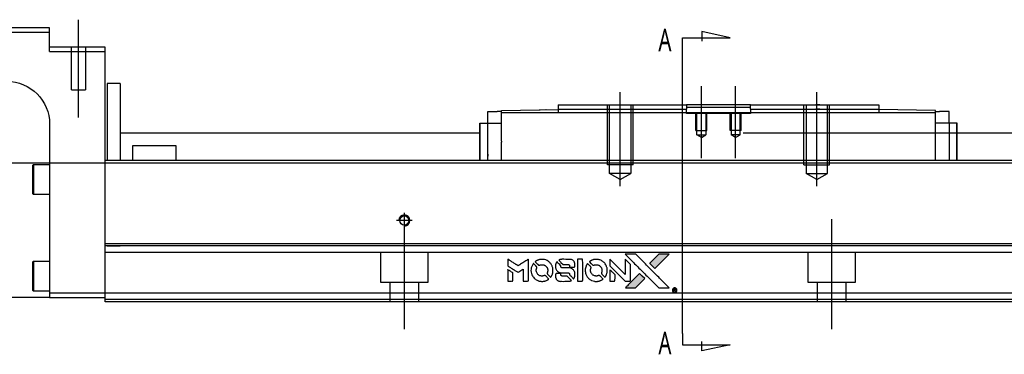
# Model space of a CAD drawing. Header units: millimetres. Extents: x -386 to 3135, y -1989 to 860.
# Tile 2 of 41: x -175 to 56, y -1989 to -1911. Entities that reach past the tile are written whole.
import ezdxf
from ezdxf.lldxf.tags import DXFTag

# ---------------------------------------------------------------- set-up
doc = ezdxf.new("R2010")
doc.units = ezdxf.units.MM
doc.layers.get('0').update_dxf_attribs({"linetype": 'CONTINUOUS'})
doc.styles.add('CHN', font='Microsoft JhengHei.ttf')
tags = doc.linetypes.add('DASHED', pattern=[25.72, 12.86, -12.86]).pattern_tags.tags
tags[6:7] = [DXFTag(74, 4), DXFTag(75, 0), DXFTag(340, '0'), DXFTag(46, 0.0), DXFTag(50, 0.0), DXFTag(44, 0.0), DXFTag(45, 0.0)]
tags[4:5] = [DXFTag(74, 4), DXFTag(75, 0), DXFTag(340, '0'), DXFTag(46, 0.0), DXFTag(50, 0.0), DXFTag(44, 0.0), DXFTag(45, 0.0)]

# ---------------------------------------------------------------- blocks, each defined once
blk = doc.blocks.new('MosionX logo(完整正式版)')
h = blk.add_hatch(color=22)
h.dxf.hatch_style = 1
h.paths.add_polyline_path([(-1416, 1831), (-1517, 1831), (-1619, 1831), (-1707, 1742, 0.000288), (-1740, 1709, 0.000479), (-1769, 1680, 0.000013), (-1794, 1654, 0.197177), (-1794, 1654, 0.197497), (-1794, 1653, 0.00004), (-1779, 1638, 0.000834), (-1763, 1622, 0.000506), (-1744, 1603), (-1694, 1552), (-1555, 1692)])
h.paths.add_polyline_path([(-1892, 1355), (-1942, 1405, 0.000476), (-1962, 1424, 0.000789), (-1978, 1441, 0.000035), (-1993, 1455, 0.19758), (-1993, 1456, 0.198396), (-1994, 1455, 0.000019), (-2014, 1435, 0.000582), (-2036, 1413, 0.000351), (-2062, 1387, 0.000108), (-2174, 1275, 0.000692), (-2230, 1218, 0.000077), (-2269, 1179, 0.197527), (-2269, 1178, 0.410182), (-2269, 1177, 0.000493), (-2248, 1177, 0.002424), (-2219, 1177, 0.000529), (-2169, 1177), (-2070, 1177), (-1981, 1266)])
at = {"color": 22}
for points in [[(-4562, 1668), (-4562, 1603), (-4545, 1592, -0.000297), (-4534, 1586, -0.000037), (-4510, 1571, -0.000043), (-4482, 1554, -0.000036), (-4452, 1535, 0.000044), (-4422, 1517, 0.000063), (-4396, 1501, 0.000035), (-4374, 1488, 0.0009), (-4368, 1484), (-4360, 1479), (-4348, 1486, 0.001175), (-4342, 1490, 0.000208), (-4329, 1498, 0.000225), (-4315, 1506, 0.000203), (-4300, 1516, -0.000711), (-4286, 1525, -0.001119), (-4274, 1532, -0.000263), (-4263, 1539, -0.04589), (-4262, 1539, -0.519312), (-4261, 1539, -0.001914), (-4261, 1521, -0.003124), (-4260, 1493, -0.000285), (-4260, 1421), (-4260, 1303), (-4219, 1303, 0.001727), (-4189, 1303, 0.025279), (-4179, 1303, 0.073886), (-4173, 1305, 0.07426), (-4167, 1308, 0.03264), (-4166, 1310, 0.01784), (-4164, 1311, 0.017712), (-4163, 1313, 0.026854), (-4162, 1315), (-4160, 1319), (-4160, 1526), (-4159, 1733), (-4162, 1731, -0.004595), (-4163, 1730, -0.00016), (-4169, 1726, -0.000298), (-4177, 1722, -0.000208), (-4185, 1717, 0.000986), (-4210, 1701, 0.00025), (-4250, 1676, 0.000268), (-4292, 1650, 0.000436), (-4329, 1627, -0.002932), (-4341, 1619, -0.004718), (-4351, 1613, -0.001113), (-4360, 1608, -0.227179), (-4361, 1608, -0.045982), (-4362, 1608, -0.000145), (-4374, 1616, -0.000825), (-4387, 1624, -0.000517), (-4403, 1634, 0.000056), (-4458, 1668, 0.000289), (-4488, 1687, 0.000481), (-4511, 1701, 0.000418), (-4535, 1715), (-4562, 1732)], [(-3917, 1731, 0.024131), (-3935, 1728, 0.022344), (-3954, 1723, 0.021883), (-3972, 1717, 0.020884), (-3990, 1709, 0.010669), (-4000, 1703, 0.010389), (-4011, 1697, 0.010913), (-4020, 1692, 0.022227), (-4026, 1687), (-4029, 1685), (-3996, 1653, 0.002452), (-3984, 1640, 0.003628), (-3972, 1630, 0.001662), (-3963, 1621, 0.070159), (-3960, 1619, 0.047671), (-3958, 1618, 0.018624), (-3956, 1618, 0.017921), (-3953, 1617, 0.018804), (-3950, 1617, 0.018255), (-3946, 1617, 0.041312), (-3943, 1617, 0.037164), (-3939, 1618, 0.012342), (-3935, 1620, -0.015101), (-3924, 1624, -0.035998), (-3916, 1626, -0.033244), (-3907, 1627, -0.011249), (-3894, 1627, -0.004059), (-3883, 1627, -0.019693), (-3877, 1627, -0.027943), (-3872, 1626, -0.014411), (-3866, 1624, -0.033089), (-3851, 1619, -0.033887), (-3838, 1613, -0.034021), (-3825, 1604, -0.033942), (-3814, 1594, -0.02816), (-3804, 1582, -0.035032), (-3796, 1570, -0.035269), (-3790, 1557, -0.029196), (-3785, 1543, -0.037862), (-3782, 1526, -0.043657), (-3782, 1510, -0.043064), (-3784, 1494, -0.035184), (-3790, 1477, 0.033699), (-3792, 1470, 0.052815), (-3793, 1463, 0.059167), (-3793, 1456, 0.058972), (-3791, 1450, 0.059208), (-3788, 1445, 0.021125), (-3783, 1439, 0.008691), (-3773, 1429, 0.000851), (-3749, 1405, 0.001873), (-3736, 1393, 0.013884), (-3730, 1387, 0.022355), (-3726, 1385, 0.341453), (-3725, 1385, 0.073011), (-3722, 1388, 0.004587), (-3714, 1399, 0.00748), (-3707, 1411, 0.016837), (-3702, 1420, 0.028606), (-3692, 1443, 0.031352), (-3685, 1465, 0.031004), (-3681, 1489, 0.0268), (-3680, 1514, 0.026698), (-3681, 1541, 0.03002), (-3686, 1566, 0.030357), (-3693, 1590, 0.028554), (-3703, 1614, 0.062944), (-3732, 1658, 0.062206), (-3772, 1694, 0.062448), (-3819, 1719, 0.064355), (-3870, 1731, 0.017377), (-3880, 1731, 0.008369), (-3893, 1731, 0.008367), (-3907, 1731, 0.01757)], [(-3516, 1731, 0.018538), (-3522, 1730, 0.010695), (-3530, 1729, 0.01068), (-3538, 1727, 0.017678), (-3544, 1725, 0.013849), (-3551, 1722, 0.011814), (-3559, 1719, 0.004513), (-3566, 1716, 0.290035), (-3566, 1715, 0.196418), (-3566, 1714, 0.000124), (-3554, 1702, 0.001477), (-3540, 1688, 0.000898), (-3524, 1671), (-3481, 1629), (-3427, 1628, -0.001471), (-3387, 1628, -0.028714), (-3374, 1627, -0.097073), (-3367, 1625, -0.084199), (-3361, 1620, -0.042698), (-3359, 1616, -0.053912), (-3357, 1612, -0.051004), (-3356, 1608, -0.032967), (-3355, 1602, 0.00807), (-3355, 1600, 0.003023), (-3355, 1596, 0.002994), (-3355, 1592, 0.003629), (-3355, 1588), (-3354, 1579), (-3313, 1579, 0.001618), (-3293, 1579, 0.005206), (-3280, 1579, 0.00535), (-3271, 1579, 0.060675), (-3268, 1580, 0.048484), (-3266, 1581, 0.02389), (-3264, 1582, 0.022812), (-3261, 1584, 0.02462), (-3259, 1586, 0.061781), (-3255, 1591, 0.080179), (-3253, 1596, 0.048561), (-3252, 1604, 0.010021), (-3251, 1619, 0.016602), (-3252, 1638, 0.031409), (-3254, 1653, 0.036474), (-3258, 1666, 0.03439), (-3263, 1679, 0.065928), (-3277, 1699, 0.069066), (-3296, 1715, 0.065697), (-3319, 1725, 0.051559), (-3346, 1731, 0.020904), (-3360, 1731, 0.000451), (-3431, 1731, 0.000419), (-3502, 1732, 0.022759)], [(-3202, 1517), (-3202, 1303), (-3160, 1303), (-3118, 1303), (-3113, 1306, 0.071429), (-3109, 1309, 0.054799), (-3105, 1313, 0.053585), (-3102, 1318, 0.060698), (-3101, 1323, 0.033975), (-3100, 1332, 0.000112), (-3100, 1441, 0.000726), (-3100, 1548, 0.001084), (-3101, 1641), (-3102, 1732), (-3152, 1732), (-3202, 1732)], [(-2860, 1730, 0.023681), (-2878, 1728, 0.022402), (-2896, 1723, 0.021929), (-2914, 1717, 0.020503), (-2931, 1709, 0.013745), (-2941, 1704, 0.009767), (-2952, 1698, 0.009658), (-2962, 1691, 0.027804), (-2968, 1687), (-2971, 1685), (-2939, 1653, 0.002053), (-2924, 1638, 0.006738), (-2914, 1628, 0.007826), (-2907, 1622, 0.063909), (-2903, 1619, 0.061532), (-2897, 1617, 0.068674), (-2891, 1617, 0.052072), (-2885, 1618, 0.019648), (-2875, 1621, -0.018366), (-2864, 1624, -0.0288), (-2854, 1626, -0.029061), (-2844, 1627, -0.019155), (-2832, 1627, -0.053809), (-2807, 1624, -0.058833), (-2784, 1615, -0.058566), (-2764, 1601, -0.052525), (-2746, 1582, -0.044733), (-2737, 1566, -0.040573), (-2729, 1547, -0.041123), (-2725, 1529, -0.04951), (-2725, 1511, -0.017369), (-2725, 1502, -0.024255), (-2727, 1495, -0.023787), (-2729, 1487, -0.015798), (-2732, 1479, 0.010631), (-2734, 1474, 0.033653), (-2735, 1470, 0.037806), (-2736, 1467, 0.016307), (-2736, 1462, 0.068179), (-2734, 1453, 0.095747), (-2731, 1446, 0.033418), (-2722, 1436, 0.002133), (-2695, 1409, 0.001452), (-2680, 1395, 0.012393), (-2673, 1388, 0.020479), (-2668, 1385, 0.344362), (-2667, 1385, 0.074287), (-2663, 1388, 0.005454), (-2656, 1400, 0.008391), (-2649, 1412, 0.017097), (-2643, 1422, 0.027375), (-2635, 1442, 0.02835), (-2628, 1463, 0.027723), (-2624, 1485, 0.023913), (-2623, 1509, 0.027047), (-2623, 1537, 0.031685), (-2627, 1563, 0.032425), (-2634, 1588, 0.031013), (-2644, 1612, 0.037914), (-2661, 1641, 0.040153), (-2682, 1667, 0.039834), (-2707, 1688, 0.036173), (-2736, 1707, 0.040752), (-2765, 1719, 0.035885), (-2796, 1728, 0.035491), (-2828, 1731, 0.037615)], [(-2572, 1669), (-2572, 1604), (-2422, 1453), (-2271, 1303), (-2229, 1303, 0.0008), (-2202, 1303, 0.010795), (-2192, 1303, 0.030495), (-2186, 1304, 0.080372), (-2183, 1305, 0.03816), (-2179, 1308, 0.041799), (-2176, 1310, 0.042486), (-2174, 1314, 0.042078), (-2172, 1317, 0.099276), (-2170, 1322, 0.003302), (-2170, 1343, 0.002586), (-2170, 1380, 0.000204), (-2170, 1477), (-2170, 1633), (-2221, 1683), (-2271, 1733), (-2271, 1583), (-2272, 1433), (-2419, 1582, 0.000253), (-2476, 1639, 0.000412), (-2524, 1687, 0.000041), (-2567, 1730, 0.041338), (-2570, 1732), (-2572, 1734)], [(-2150, 1708, -0.000056), (-2089, 1647, -0.000021), (-2004, 1562, -0.000021), (-1911, 1469, -0.000025), (-1823, 1381), (-1619, 1177), (-1518, 1177), (-1417, 1177), (-1553, 1315, 0.000274), (-1619, 1381, 0.000123), (-1705, 1467, 0.000121), (-1797, 1559, 0.000165), (-1879, 1641), (-2068, 1831), (-2170, 1831), (-2272, 1831)], [(-1707, 1742, 0.000288), (-1740, 1709, 0.000479), (-1769, 1680, 0.000013), (-1794, 1654, 0.197177), (-1794, 1654, 0.197497), (-1794, 1653, 0.00004), (-1779, 1638, 0.000836), (-1763, 1622, 0.000505), (-1744, 1603), (-1694, 1552), (-1555, 1692), (-1416, 1831), (-1517, 1831), (-1619, 1831)], [(-4068, 1643, 0.064158), (-4094, 1594, 0.06356), (-4108, 1539, 0.064004), (-4107, 1483, 0.066747), (-4091, 1429, 0.04321), (-4073, 1396, 0.044737), (-4050, 1367, 0.044901), (-4021, 1342, 0.044184), (-3989, 1323, 0.026293), (-3965, 1313, 0.033344), (-3941, 1306, 0.033227), (-3917, 1303, 0.025815), (-3890, 1302, 0.023119), (-3864, 1304, 0.031044), (-3841, 1308, 0.031337), (-3819, 1315, 0.024258), (-3796, 1325, 0.015622), (-3788, 1329, 0.008495), (-3778, 1335, 0.008415), (-3769, 1341, 0.020814), (-3763, 1346), (-3760, 1348), (-3791, 1379, 0.002843), (-3814, 1403, 0.033917), (-3823, 1411, 0.087906), (-3831, 1414, 0.073302), (-3839, 1416, 0.022047), (-3843, 1415, 0.026465), (-3847, 1415, 0.022233), (-3851, 1414, 0.009985), (-3857, 1412, -0.039011), (-3876, 1407, -0.044398), (-3896, 1406, -0.045096), (-3915, 1408, -0.04265), (-3934, 1413, -0.071154), (-3961, 1428, -0.068827), (-3983, 1450, -0.068713), (-3998, 1476, -0.070507), (-4005, 1506, -0.028605), (-4006, 1519, -0.031418), (-4005, 1531, -0.031044), (-4002, 1544, -0.02668), (-3998, 1556, 0.038913), (-3996, 1564, 0.043732), (-3995, 1571, 0.047754), (-3995, 1578, 0.075756), (-3997, 1583, 0.07294), (-3999, 1586, 0.003456), (-4006, 1594, 0.005023), (-4017, 1605, 0.002422), (-4030, 1619, 0.000819), (-4042, 1631, 0.001349), (-4053, 1641, 0.0001), (-4062, 1650, 0.205335), (-4062, 1651, 0.219821), (-4063, 1650, 0.002494), (-4064, 1648, 0.007089), (-4066, 1646, 0.004494)], [(-3610, 1675, 0.023289), (-3616, 1665, 0.026845), (-3621, 1655, 0.026047), (-3626, 1644, 0.019751), (-3629, 1631, 0.013249), (-3631, 1624, 0.025169), (-3631, 1618, 0.016532), (-3632, 1611, 0.002937), (-3632, 1598, 0.003317), (-3632, 1586, 0.011808), (-3631, 1578, 0.01777), (-3631, 1572, 0.021476), (-3630, 1567, 0.04325), (-3623, 1544, 0.045753), (-3612, 1523, 0.04649), (-3598, 1505, 0.047672), (-3581, 1490, 0.025315), (-3573, 1485, 0.015208), (-3564, 1480, 0.01512), (-3554, 1476, 0.022488), (-3546, 1473, 0.027857), (-3532, 1469, 0.034138), (-3519, 1467, 0.014286), (-3499, 1467, 0.00124), (-3449, 1467, -0.00103), (-3418, 1467, -0.002552), (-3396, 1466, -0.001594), (-3379, 1466, -0.047676), (-3374, 1466, -0.085307), (-3367, 1463, -0.097789), (-3361, 1457, -0.085947), (-3357, 1450, -0.051339), (-3356, 1440, 0.014634), (-3355, 1436, 0.015028), (-3355, 1433, 0.014927), (-3354, 1430, 0.059415), (-3353, 1429, 0.070595), (-3351, 1425, 0.00028), (-3315, 1389, 0.000111), (-3279, 1352, 0.200239), (-3277, 1352, 0.268906), (-3276, 1352, 0.001866), (-3271, 1361, 0.007532), (-3267, 1370, 0.017818), (-3263, 1376, 0.013256), (-3261, 1383, 0.011636), (-3258, 1391, 0.011528), (-3256, 1399, 0.012303), (-3254, 1407, 0.0423), (-3252, 1419, 0.013657), (-3252, 1437, 0.013857), (-3252, 1455, 0.037428), (-3254, 1468, 0.014927), (-3256, 1477, 0.0122), (-3259, 1486, 0.012518), (-3262, 1494, 0.023062), (-3265, 1501, 0.065961), (-3281, 1525, 0.06055), (-3304, 1545, 0.059676), (-3331, 1559, 0.060497), (-3360, 1567, 0.025683), (-3367, 1567, 0.001528), (-3386, 1567, 0.002124), (-3410, 1568, 0.001173), (-3439, 1568, -0.000809), (-3490, 1568, -0.017164), (-3506, 1568, -0.063931), (-3514, 1570, -0.108429), (-3520, 1573, -0.052941), (-3523, 1577, -0.063675), (-3525, 1582, -0.050562), (-3526, 1587, -0.020337), (-3527, 1595, 0.009897), (-3528, 1599, 0.016482), (-3528, 1603, 0.019019), (-3529, 1606, 0.06043), (-3530, 1608, 0.076267), (-3533, 1613, 0.00054), (-3566, 1646, 0.000307), (-3601, 1680, 0.142594), (-3604, 1681, 0.232419), (-3604, 1681, 0.022995), (-3606, 1680, 0.024627), (-3608, 1678, 0.015407)], [(-3011, 1643, 0.018008), (-3017, 1634, 0.009842), (-3023, 1622, 0.009807), (-3030, 1610, 0.015716), (-3035, 1599, 0.048467), (-3047, 1561, 0.045841), (-3052, 1520, 0.046006), (-3049, 1479, 0.049638), (-3039, 1441, 0.064819), (-3012, 1391, 0.06695), (-2974, 1350, 0.066691), (-2926, 1320, 0.063505), (-2872, 1304, 0.03135), (-2858, 1302, 0.010439), (-2837, 1302, 0.010391), (-2817, 1302, 0.032408), (-2803, 1304, 0.015696), (-2787, 1307, 0.018095), (-2771, 1312, 0.018551), (-2757, 1317, 0.018352), (-2743, 1323, 0.015568), (-2733, 1328, 0.009832), (-2723, 1334, 0.009795), (-2713, 1341, 0.023727), (-2706, 1346), (-2703, 1348), (-2734, 1379, 0.001528), (-2751, 1397, 0.010022), (-2760, 1406, 0.019586), (-2766, 1411, 0.061865), (-2771, 1413, 0.055054), (-2777, 1415, 0.061607), (-2784, 1416, 0.048725), (-2792, 1415, 0.020221), (-2802, 1412, -0.017722), (-2813, 1409, -0.02685), (-2822, 1407, -0.02759), (-2832, 1406, -0.020233), (-2843, 1406, -0.04793), (-2864, 1409, -0.048386), (-2883, 1416, -0.047866), (-2901, 1426, -0.044964), (-2917, 1440, -0.04333), (-2931, 1457, -0.050921), (-2941, 1475, -0.051473), (-2946, 1495, -0.0459), (-2948, 1516, -0.019014), (-2948, 1526, -0.024114), (-2947, 1535, -0.025081), (-2945, 1544, -0.023892), (-2942, 1553, 0.008624), (-2939, 1560, 0.026486), (-2938, 1564, 0.035074), (-2937, 1568, 0.02756), (-2937, 1573, 0.087163), (-2939, 1580, 0.073291), (-2942, 1587, 0.028074), (-2951, 1596, 0.002594), (-2973, 1619), (-3005, 1651)], [(-4562, 1417), (-4562, 1303), (-4521, 1303, 0.000842), (-4494, 1303, 0.010591), (-4484, 1303, 0.028995), (-4479, 1303, 0.069543), (-4475, 1305, 0.051063), (-4471, 1307, 0.039932), (-4468, 1310, 0.039414), (-4465, 1314, 0.045845), (-4462, 1318, 0.094811), (-4461, 1322, 0.007124), (-4461, 1333, 0.004713), (-4461, 1352, 0.000534), (-4461, 1395), (-4461, 1469), (-4471, 1475, 0.000828), (-4502, 1494, 0.000879), (-4532, 1513, 0.000048), (-4561, 1530, 0.137596), (-4562, 1531, 0.413028), (-4562, 1530, 0.000016), (-4562, 1497, 0.000623), (-4562, 1460, 0.000374)], [(-3615, 1454, 0.065483), (-3620, 1451, 0.053271), (-3625, 1447, 0.052018), (-3628, 1443, 0.0556), (-3631, 1437, 0.036839), (-3632, 1434, 0.026922), (-3632, 1430, 0.016905), (-3633, 1424, 0.004317), (-3633, 1416, 0.016369), (-3632, 1397, 0.029936), (-3630, 1382, 0.03418), (-3627, 1369, 0.031327), (-3621, 1356, 0.046935), (-3612, 1340, 0.054053), (-3600, 1327, 0.053701), (-3585, 1317, 0.045364), (-3568, 1309, 0.032479), (-3552, 1305, 0.03386), (-3537, 1303, 0.013578), (-3512, 1303, 0.001155), (-3450, 1303, 0.000413), (-3396, 1303, 0.005008), (-3375, 1304, 0.013199), (-3364, 1304, 0.033956), (-3355, 1305, 0.013909), (-3347, 1308, 0.010864), (-3337, 1310, 0.010938), (-3329, 1313, 0.028702), (-3323, 1316), (-3318, 1318), (-3362, 1362), (-3405, 1406), (-3455, 1406, -0.001504), (-3477, 1406, -0.00328), (-3493, 1406, -0.001901), (-3506, 1406, -0.061333), (-3510, 1407, -0.063621), (-3514, 1409, -0.048633), (-3518, 1412, -0.046769), (-3522, 1415, -0.047961), (-3525, 1420, -0.02678), (-3526, 1424, -0.050957), (-3527, 1427, -0.029398), (-3528, 1431, -0.00401), (-3528, 1441), (-3529, 1456), (-3569, 1456, 0.001061), (-3593, 1456, 0.009147), (-3604, 1455, 0.020721), (-3611, 1455, 0.051619)], [(-2572, 1416), (-2572, 1303), (-2530, 1303), (-2488, 1303), (-2483, 1306, 0.03146), (-2480, 1308, 0.026444), (-2478, 1310, 0.026444), (-2476, 1312, 0.031457), (-2475, 1314), (-2472, 1319), (-2471, 1375), (-2471, 1431), (-2521, 1481, 0.000745), (-2540, 1499, 0.001228), (-2556, 1515, 0.000087), (-2571, 1529, 0.195134), (-2571, 1530, 0.412117), (-2572, 1529, 0.000048), (-2572, 1496, 0.00109), (-2572, 1460, 0.000653)], [(-2062, 1387, 0.000108), (-2174, 1275, 0.000692), (-2230, 1218, 0.000077), (-2269, 1179, 0.197527), (-2269, 1178, 0.410182), (-2269, 1177, 0.000493), (-2248, 1177, 0.002424), (-2219, 1177, 0.000529), (-2170, 1177), (-2070, 1177), (-1981, 1266), (-1892, 1355), (-1942, 1405, 0.000476), (-1962, 1424, 0.000789), (-1978, 1441, 0.000035), (-1993, 1455, 0.19758), (-1993, 1456, 0.198396), (-1994, 1455, 0.000019), (-2014, 1435, 0.000582), (-2036, 1413, 0.000351)], [(-1319, 1173, 0.082374), (-1332, 1167, 0.083404), (-1342, 1157, 0.082663), (-1349, 1145, 0.07897), (-1351, 1130, 0.084941), (-1349, 1114, 0.08953), (-1341, 1100, 0.090743), (-1329, 1090, 0.090193), (-1313, 1085, 0.10067), (-1296, 1085, 0.099454), (-1281, 1093, 0.097736), (-1269, 1106, 0.09365), (-1263, 1122, 0.07584), (-1263, 1135, 0.068415), (-1267, 1148, 0.068328), (-1274, 1159, 0.075277), (-1283, 1168, 0.059367), (-1291, 1172, 0.048986), (-1300, 1174, 0.048519), (-1310, 1174, 0.055347)], [(-1325, 1129), (-1325, 1104), (-1322, 1104), (-1319, 1104), (-1319, 1114), (-1319, 1125), (-1313, 1125), (-1306, 1126), (-1302, 1119, -0.003356), (-1300, 1116, -0.002757), (-1298, 1113, -0.002784), (-1296, 1110, -0.007382), (-1295, 1108, 0.019487), (-1294, 1105, 0.098302), (-1293, 1104, 0.116932), (-1291, 1104, 0.032798), (-1289, 1104), (-1285, 1104), (-1288, 1108, 0.005748), (-1289, 1111, 0.002522), (-1291, 1114, 0.002495), (-1293, 1117, 0.00334), (-1295, 1120), (-1299, 1126), (-1296, 1128, 0.066516), (-1292, 1130, 0.085926), (-1290, 1133, 0.082934), (-1289, 1137, 0.05747), (-1289, 1141, 0.023576), (-1289, 1144, 0.043538), (-1289, 1146, 0.050891), (-1290, 1148, 0.049897), (-1291, 1149, 0.067884), (-1295, 1152, 0.077412), (-1298, 1154, 0.049266), (-1304, 1154, 0.012208), (-1313, 1155), (-1325, 1155)], [(-1298, 1147, -0.120545), (-1296, 1144, -0.09136), (-1295, 1141, -0.087576), (-1296, 1137, -0.098026), (-1297, 1134, -0.079907), (-1299, 1133, -0.087697), (-1300, 1132, -0.041371), (-1303, 1132, -0.005557), (-1309, 1132), (-1319, 1131), (-1319, 1140), (-1319, 1149), (-1310, 1149, -0.007471), (-1305, 1149, -0.035301), (-1302, 1148, -0.060486), (-1300, 1148, -0.063546)]]:
    blk.add_lwpolyline(points, format="xyb", close=True, dxfattribs=at)

msp = doc.modelspace()

# ---------------------------------------------------------------- linework, layer by layer
at = {"ltscale": 0.2}
for p, q in [((-161.07, -1933.68), (-161.07, -1910.85)), ((-34.32, -1949.77), (-34.32, -1927.77)), ((-15.32, -1943.18), (-15.32, -1926.35)), ((-7.32, -1943.18), (-7.32, -1926.35)), ((11.68, -1949.77), (11.68, -1927.77)), ((-83.02, -1957.77), (-86.62, -1957.77)), ((-84.82, -1959.57), (-84.82, -1955.97)), ((-84.82, -1983.18), (-84.82, -1957.43)), ((15.18, -1983.18), (15.18, -1957.43))]:
    msp.add_line(p, q, dxfattribs=at)
at = {"linetype": 'Continuous'}
for p, q in [((-167.82, -1912.77), (-241.82, -1912.77)), ((-241.82, -1913.77), (-167.82, -1913.77)), ((-167.82, -1913.77), (-167.82, -1912.77)), ((-167.82, -1918.27), (-167.82, -1913.77)), ((-154.82, -1917.27), (-167.82, -1917.27)), ((-167.82, -1918.27), (-154.82, -1918.27)), ((-154.82, -1918.27), (-154.82, -1917.27)), ((-154.82, -1942.77), (-154.82, -1918.27)), ((-151.32, -1925.77), (-154.32, -1925.77)), ((-154.32, -1925.77), (-154.32, -1943.77)), ((-151.32, -1925.77), (-151.32, -1943.77)), ((-65.27, -1935.02), (-65.27, -1932.32)), ((-65.27, -1932.32), (-63.07, -1932.32)), ((-62.07, -1932.32), (-63.07, -1932.32)), ((-62.07, -1932.05), (-48.82, -1931.82)), ((-62.07, -1932.62), (-62.07, -1932.05)), ((39.43, -1932.62), (-62.07, -1932.62)), ((-62.07, -1939.27), (-62.07, -1932.62)), ((-53.35, -1931.89), (-53.35, -1931.89)), ((-53.25, -1931.89), (-53.01, -1931.88)), ((-53.25, -1931.89), (-53.25, -1931.89)), ((-53.01, -1931.88), (-53.01, -1931.89)), ((-52.38, -1931.87), (-52.38, -1931.88)), ((-51.71, -1931.86), (-51.65, -1931.86)), ((-51.61, -1931.86), (-51.61, -1931.86)), ((-50.79, -1931.84), (-50.79, -1931.85)), ((-48.82, -1930.77), (-48.82, -1931.77)), ((-48.82, -1931.77), (-48.82, -1932.62)), ((-19.07, -1930.77), (-18.82, -1930.77)), ((-19.07, -1931.77), (-18.82, -1931.77)), ((-3.82, -1930.77), (-18.82, -1930.77)), ((-18.82, -1930.77), (-18.82, -1931.77)), ((-18.82, -1931.32), (-15.82, -1931.32)), ((-18.82, -1932.62), (-18.82, -1931.77)), ((-15.82, -1931.32), (-6.82, -1931.32)), ((-6.82, -1931.32), (-3.82, -1931.32)), ((-3.82, -1930.77), (26.18, -1930.77)), ((-3.82, -1931.77), (-3.82, -1930.77)), ((-3.82, -1931.77), (26.18, -1931.77)), ((-3.82, -1931.77), (-3.82, -1932.62)), ((26.18, -1930.77), (26.18, -1931.77)), ((26.18, -1931.77), (26.18, -1932.62)), ((39.43, -1932.05), (26.18, -1931.82)), ((39.43, -1932.62), (39.43, -1932.05)), ((39.43, -1932.32), (40.43, -1932.32)), ((39.43, -1943.77), (39.43, -1932.62)), ((42.63, -1932.32), (40.43, -1932.32)), ((42.63, -1935.02), (42.63, -1932.32)), ((-67.17, -1943.77), (-67.17, -1935.02)), ((-67.17, -1935.02), (-67.07, -1935.02)), ((-67.07, -1943.77), (-67.07, -1935.02)), ((-67.07, -1935.02), (-65.27, -1935.02)), ((-65.27, -1935.02), (-62.07, -1935.02)), ((-65.27, -1943.77), (-65.27, -1935.02)), ((42.63, -1935.02), (39.43, -1935.02)), ((44.43, -1935.02), (42.63, -1935.02)), ((42.63, -1935.02), (42.63, -1942.27)), ((44.43, -1943.77), (44.43, -1935.02)), ((44.53, -1935.02), (44.43, -1935.02)), ((44.53, -1943.77), (44.53, -1935.02)), ((-167.82, -1935.27), (-167.82, -1974.77)), ((-151.32, -1937.27), (-67.17, -1937.27)), ((-5.57, -1937.27), (109.92, -1937.27)), ((-62.07, -1939.27), (-62.07, -1939.49)), ((-62.07, -1943.77), (-62.07, -1939.49)), ((-148.32, -1940.27), (-138.32, -1940.27)), ((-148.32, -1943.77), (-148.32, -1940.27)), ((-138.32, -1940.27), (-138.32, -1943.77)), ((-154.82, -1943.77), (-154.82, -1942.77)), ((108.35, -1943.77), (-154.82, -1943.77)), ((-154.82, -1963.22), (-154.82, -1943.77)), ((-171.82, -1944.95), (-171.57, -1944.7)), ((-171.82, -1944.95), (-171.82, -1948.2)), ((-171.57, -1944.7), (-167.82, -1944.7)), ((-171.57, -1944.7), (-171.57, -1948.2)), ((-171.82, -1948.2), (-171.82, -1951.45)), ((-171.57, -1948.2), (-171.57, -1951.7)), ((-171.57, -1951.7), (-171.82, -1951.45)), ((-167.82, -1951.7), (-171.57, -1951.7)), ((103.67, -1963.22), (-154.82, -1963.22)), ((-154.82, -1963.72), (-154.82, -1963.22)), ((-154.82, -1974.77), (-154.82, -1963.72)), ((-171.82, -1967.52), (-171.57, -1967.27)), ((-171.57, -1967.27), (-167.82, -1967.27)), ((-171.57, -1967.27), (-171.57, -1970.77)), ((-171.82, -1967.52), (-171.82, -1970.77)), ((-171.82, -1970.77), (-171.82, -1974.02)), ((-171.57, -1970.77), (-171.57, -1974.27)), ((-171.57, -1974.27), (-171.82, -1974.02)), ((-167.82, -1974.27), (-171.57, -1974.27)), ((-167.82, -1975.77), (-227.82, -1975.77)), ((-167.82, -1974.77), (-167.82, -1975.77)), ((-154.82, -1974.77), (-167.82, -1974.77)), ((-167.82, -1975.77), (-154.82, -1975.77)), ((100.88, -1974.77), (-154.82, -1974.77)), ((-154.82, -1976.77), (-154.82, -1974.77)), ((100.4, -1976.77), (-154.82, -1976.77))]:
    msp.add_line(p, q, dxfattribs=at)
for p, q in [((-8.61, -1915.07), (-15.2, -1913.64)), ((-15.2, -1913.64), (-15.2, -1915.87)), ((-19.76, -1915.07), (-8.61, -1915.07)), ((-19.76, -1917.71), (-19.76, -1915.07)), ((-19.76, -1984.18), (-19.76, -1917.71)), ((-242.82, -1944.27), (799.18, -1944.27)), ((-19.76, -1984.18), (-19.76, -1986.82)), ((-19.76, -1986.82), (-8.61, -1986.82)), ((-15.2, -1988.25), (-15.2, -1986.03)), ((-8.61, -1986.82), (-15.2, -1988.25))]:
    msp.add_line(p, q)
at = {"linetype": 'DASHED'}
for p, q in [((-162.72, -1927.27), (-162.72, -1917.27)), ((-159.42, -1917.27), (-159.42, -1927.27)), ((-162.72, -1927.27), (-159.42, -1927.27)), ((-53.11, -1931.89), (-53.11, -1931.89)), ((-18.82, -1932.77), (-18.82, -1932.62)), ((-3.82, -1932.77), (-18.82, -1932.77)), ((-3.82, -1932.62), (-3.82, -1932.77)), ((-62.07, -1942.78), (-62.07, -1942.77)), ((-151.32, -1963.77), (-154.32, -1963.77)), ((103.17, -1965.27), (-154.82, -1965.27)), ((-90.32, -1972.27), (-90.32, -1965.27)), ((-79.32, -1965.27), (-79.32, -1972.27)), ((9.68, -1972.27), (9.68, -1965.27)), ((20.68, -1965.27), (20.68, -1972.27)), ((-79.32, -1972.27), (-90.32, -1972.27)), ((-88.12, -1976.77), (-88.12, -1972.27)), ((-81.52, -1972.27), (-81.52, -1976.77)), ((20.68, -1972.27), (9.68, -1972.27)), ((11.88, -1976.77), (11.88, -1972.27)), ((18.48, -1972.27), (18.48, -1976.77)), ((100.52, -1976.27), (-154.82, -1976.27))]:
    msp.add_line(p, q, dxfattribs=at)
at = {"linetype": 'DASHED', "ltscale": 0.1}
for p, q in [((-37.32, -1944.77), (-37.32, -1930.77)), ((-36.82, -1946.77), (-36.82, -1930.77)), ((-31.82, -1930.77), (-31.82, -1946.77)), ((-31.32, -1944.77), (-31.32, -1930.77)), ((-16.62, -1936.77), (-16.62, -1932.77)), ((-16.38, -1937.77), (-16.38, -1932.77)), ((-14.27, -1932.77), (-14.27, -1937.77)), ((-14.02, -1936.77), (-14.02, -1932.77)), ((-8.62, -1936.77), (-8.62, -1932.77)), ((-8.38, -1932.77), (-8.38, -1937.77)), ((-6.27, -1937.77), (-6.27, -1932.77)), ((-6.02, -1936.77), (-6.02, -1932.77)), ((8.68, -1944.77), (8.68, -1930.77)), ((9.18, -1930.77), (9.18, -1946.77)), ((14.18, -1946.77), (14.18, -1930.77)), ((14.68, -1944.77), (14.68, -1930.77)), ((-16.62, -1936.77), (-14.02, -1936.77)), ((-6.02, -1936.77), (-8.62, -1936.77)), ((-16.38, -1937.77), (-14.27, -1937.77)), ((-15.32, -1938.37), (-16.38, -1937.77)), ((-15.32, -1938.37), (-14.27, -1937.77)), ((-6.27, -1937.77), (-8.38, -1937.77)), ((-7.32, -1938.37), (-8.38, -1937.77)), ((-7.32, -1938.37), (-6.27, -1937.77)), ((-31.32, -1944.77), (-37.32, -1944.77)), ((8.68, -1944.77), (14.68, -1944.77)), ((-31.82, -1946.77), (-36.82, -1946.77)), ((-34.32, -1948.21), (-36.82, -1946.77)), ((-34.32, -1948.21), (-31.82, -1946.77)), ((9.18, -1946.77), (14.18, -1946.77)), ((11.68, -1948.21), (9.18, -1946.77)), ((11.68, -1948.21), (14.18, -1946.77))]:
    msp.add_line(p, q, dxfattribs=at)
at = {"linetype": 'Continuous'}
msp.add_circle((-84.82, -1957.77), 1.07, dxfattribs=at)
at = {"linetype": 'Continuous', "extrusion": (0, 0, -1)}
msp.add_arc((177.82, -1935.27), 10, 90, 180, dxfattribs=at)
msp.add_arc((-84.82, -1957.77), 1.3, 270, 180)
at = {"linetype": 'Continuous'}
for points in [[(-48.82, -1930.77), (-35.07, -1930.77)], [(-48.82, -1931.77), (-35.07, -1931.77)], [(-34.07, -1930.77), (-19.07, -1930.77)], [(-34.07, -1931.77), (-19.07, -1931.77)], [(-65.27, -1942.27), (-65.27, -1942.77)], [(42.63, -1942.27), (42.63, -1943.77)], [(103.55, -1963.72), (-154.82, -1963.72)]]:
    msp.add_open_spline(points, degree=1, dxfattribs=at)
at = {"linetype": 'DASHED', "ltscale": 0.1}
for points in [[(-35.07, -1930.77), (-34.07, -1930.77)], [(-35.07, -1931.77), (-34.07, -1931.77)], [(12.43, -1930.77), (11.43, -1930.77)], [(12.43, -1931.77), (11.43, -1931.77)]]:
    msp.add_open_spline(points, degree=1, dxfattribs=at)

# ---------------------------------------------------------------- block references
at = {"xscale": 0.012, "yscale": 0.012, "zscale": 0.012}
msp.add_blockref('MosionX logo(完整正式版)', (-5.88, -1987.63), dxfattribs=at)

# ---------------------------------------------------------------- texts
at = {"style": 'CHN', "width": 0.7}
for p in [(-25.38, -1918.21), (-25.38, -1989.04)]:
    msp.add_text('A', height=5.25, dxfattribs=at).set_placement(p)

doc.saveas('drawing.dxf')
